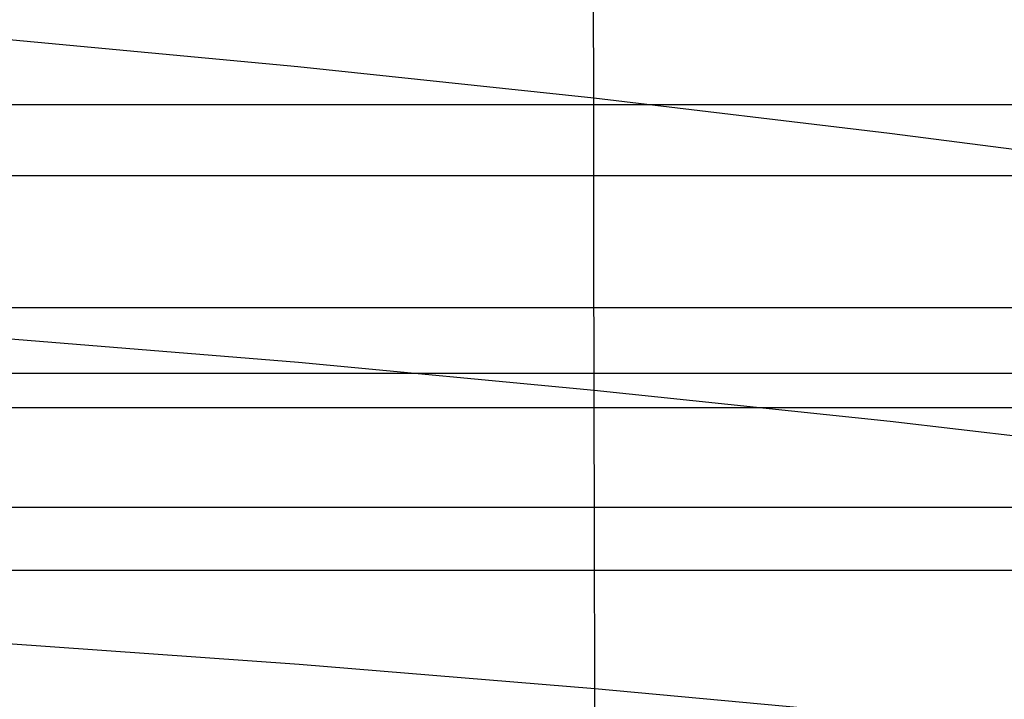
# Model space of a CAD drawing. Extents: x -260 to 296, y -277 to 294.
# Tile 149 of 241: x 85 to 108, y 169 to 184. Entities that reach past the tile are written whole.
import ezdxf

# ---------------------------------------------------------------- set-up
doc = ezdxf.new("R2010")
doc.units = 0
doc.layers.add('PREDEFINITO', color=7, linetype='CONTINUOUS')

msp = doc.modelspace()

# ---------------------------------------------------------------- linework, layer by layer
at = {"layer": 'PREDEFINITO'}
for p, q in [((98.325, 182.292, 458.07), (98.319, 185.536, 457.214)), ((84.932, 183.633, 460), (91.628, 183.005, 459.105)), ((91.628, 183.005, 459.105), (98.325, 182.292, 458.07)), ((-83.882, 182.144, 438.228), (119.818, 182.144, 438.228)), ((98.331, 179.006, 458.862), (98.325, 182.292, 458.07)), ((98.325, 182.292, 458.07), (105.023, 181.496, 456.891)), ((105.023, 181.496, 456.891), (111.723, 180.627, 455.57)), ((-96.744, 180.537, 427.675), (132.681, 180.537, 427.675)), ((98.338, 175.681, 459.59), (98.331, 179.006, 458.862)), ((-96.744, 177.549, 436.023), (132.681, 177.549, 436.023)), ((84.945, 176.856, 461.452), (91.641, 176.309, 460.594)), ((91.641, 176.309, 460.594), (98.338, 175.681, 459.59)), ((-107.646, 176.063, 425.53), (143.582, 176.063, 425.53)), ((98.344, 172.32, 460.258), (98.338, 175.681, 459.59)), ((98.338, 175.681, 459.59), (105.036, 174.974, 458.438)), ((-102.404, 175.282, 434.951), (138.34, 175.282, 434.951)), ((105.036, 174.974, 458.438), (111.735, 174.196, 457.138)), ((-107.646, 173.032, 433.898), (143.582, 173.032, 433.898)), ((98.35, 168.926, 460.865), (98.344, 172.32, 460.258)), ((-117.176, 171.605, 423.447), (153.112, 171.605, 423.447)), ((84.959, 169.949, 462.659), (91.654, 169.475, 461.837)), ((91.654, 169.475, 461.837), (98.35, 168.926, 460.865)), ((98.363, 162.05, 461.907), (98.35, 168.926, 460.865)), ((98.35, 168.926, 460.865), (105.048, 168.302, 459.739))]:
    msp.add_line(p, q, dxfattribs=at)

doc.saveas('drawing.dxf')
